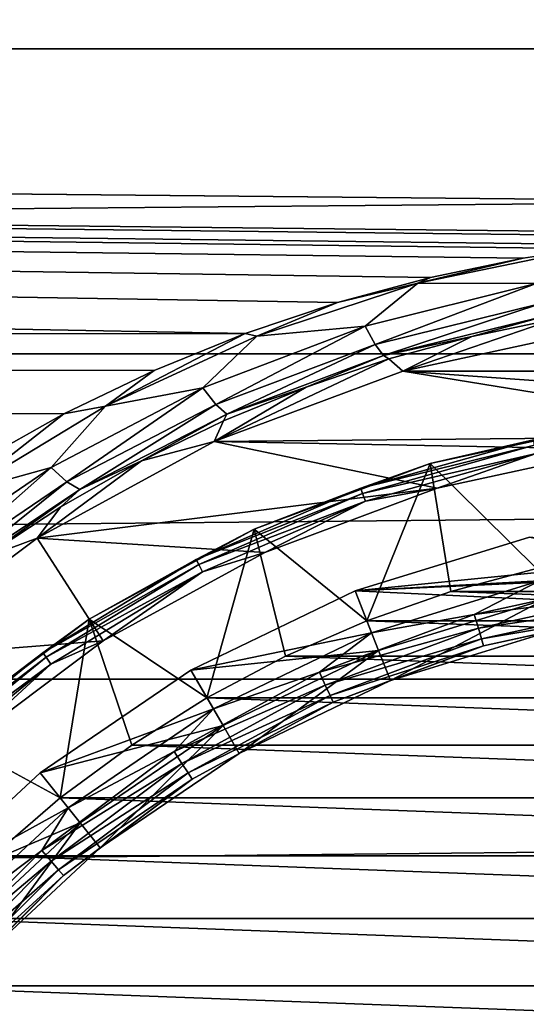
# Model space of a CAD drawing. Header units: metres. Extents: x -128 to 173, y -23 to 79.
# Tile 46 of 129: x -6 to -2, y 6 to 13. Entities that reach past the tile are written whole.
import ezdxf

# ---------------------------------------------------------------- set-up
doc = ezdxf.new("R2010")
doc.units = ezdxf.units.M
doc.layers.add('solid_ORA_153_SW0001', color=7, linetype='CONTINUOUS')

msp = doc.modelspace()

# ---------------------------------------------------------------- linework, layer by layer
at = {"layer": 'solid_ORA_153_SW0001'}
for points in [[(-127.5, 13.065489, 18.928629), (127.5, 13.065489, 18.928629), (127.5, 15.251822, 17.215748)], [(-127.5, 15.251822, 17.215748), (-127.5, 13.065489, 18.928629), (127.5, 15.251822, 17.215748)], [(-127.5, 15.251822, -17.215748), (127.5, 15.251822, -17.215748), (127.5, 13.065489, -18.928629)], [(-127.5, 13.065489, -18.928629), (-127.5, 15.251822, -17.215748), (127.5, 13.065489, -18.928629)], [(-127.5, 10.688633, 20.365488), (127.5, 10.688633, 20.365488), (127.5, 13.065489, 18.928629)], [(-127.5, 13.065489, 18.928629), (-127.5, 10.688633, 20.365488), (127.5, 13.065489, 18.928629)], [(-127.5, 13.065489, -18.928629), (127.5, 13.065489, -18.928629), (127.5, 10.688633, -20.365488)], [(0.008762, 11.62192, -19.847694), (-127.5, 13.065489, -18.928629), (127.5, 10.688633, -20.365488)], [(-4.326552, 10.849246, -20.28038), (-127.5, 10.688633, -20.365488), (-127.5, 13.065489, -18.928629)], [(-3.608396, 11.090138, -20.14966), (-4.326552, 10.849246, -20.28038), (-127.5, 13.065489, -18.928629)], [(-2.885561, 11.284695, -20.041349), (-3.608396, 11.090138, -20.14966), (-127.5, 13.065489, -18.928629)], [(-2.162512, 11.433838, -19.956636), (-2.885561, 11.284695, -20.041349), (-127.5, 13.065489, -18.928629)], [(-1.67504, 11.509536, -19.913076), (-2.162512, 11.433838, -19.956636), (-127.5, 13.065489, -18.928629)], [(-1.439434, 11.539056, -19.895985), (-1.67504, 11.509536, -19.913076), (-127.5, 13.065489, -18.928629)], [(-0.715228, 11.601446, -19.859669), (-1.439434, 11.539056, -19.895985), (-127.5, 13.065489, -18.928629)], [(0.008762, 11.62192, -19.847694), (-0.715228, 11.601446, -19.859669), (-127.5, 13.065489, -18.928629)], [(-2.984023, 11.239431, -20.067211), (-2.162512, 11.433838, -19.956636), (-1.67504, 11.509536, -19.913076)], [(-2.062536, 11.236613, -20.110125), (-2.984023, 11.239431, -20.067211), (-1.67504, 11.509536, -19.913076)], [(-2.984023, 11.239431, -20.067211), (-2.885561, 11.284695, -20.041349), (-2.162512, 11.433838, -19.956636)], [(-2.984023, 11.239431, -20.067211), (-3.608396, 11.090138, -20.14966), (-2.885561, 11.284695, -20.041349)], [(-2.984023, 11.239431, -20.067211), (-4.236389, 10.826056, -20.294855), (-3.608396, 11.090138, -20.14966)], [(-3.392998, 10.905684, -20.301298), (-4.236389, 10.826056, -20.294855), (-2.984023, 11.239431, -20.067211)], [(-2.062536, 11.236613, -20.110125), (-3.392998, 10.905684, -20.301298), (-2.984023, 11.239431, -20.067211)], [(-3.315866, 10.762608, -20.502201), (-3.392998, 10.905684, -20.301298), (-2.062536, 11.236613, -20.110125)], [(-2.014336, 11.083426, -20.312592), (-3.315866, 10.762608, -20.502201), (-2.062536, 11.236613, -20.110125)], [(-4.236389, 10.826056, -20.294855), (-4.326552, 10.849246, -20.28038), (-3.608396, 11.090138, -20.14966)], [(-3.250264, 10.676084, -20.736702), (-3.315866, 10.762608, -20.502201), (-2.014336, 11.083426, -20.312592)], [(-1.972895, 10.987409, -20.54891), (-3.250264, 10.676084, -20.736702), (-2.014336, 11.083426, -20.312592)], [(-1.972895, 10.987409, -20.54891), (-2.562099, 10.825169, -20.882524), (-3.250264, 10.676084, -20.736702)], [(-1.972895, 10.987409, -20.54891), (-1.918392, 10.959044, -20.799471), (-2.562099, 10.825169, -20.882524)], [(-3.392998, 10.905684, -20.301298), (-4.656785, 10.424179, -20.567698), (-4.236389, 10.826056, -20.294855)], [(-4.554923, 10.294764, -20.76685), (-4.656785, 10.424179, -20.567698), (-3.392998, 10.905684, -20.301298)], [(-3.315866, 10.762608, -20.502201), (-4.554923, 10.294764, -20.76685), (-3.392998, 10.905684, -20.301298)], [(-1.918392, 10.959044, -20.799471), (-1.565405, 10.888044, -28), (-3.099072, 10.554419, -28)], [(-2.562099, 10.825169, -20.882524), (-1.918392, 10.959044, -20.799471), (-3.099072, 10.554419, -28)], [(-4.326552, 10.849246, -20.28038), (-5.037412, 10.560815, -20.432062), (-127.5, 10.688633, -20.365488)], [(-5.416097, 10.281587, -20.580338), (-5.037412, 10.560815, -20.432062), (-4.326552, 10.849246, -20.28038)], [(-4.236389, 10.826056, -20.294855), (-5.416097, 10.281587, -20.580338), (-4.326552, 10.849246, -20.28038)], [(-4.656785, 10.424179, -20.567698), (-5.416097, 10.281587, -20.580338), (-4.236389, 10.826056, -20.294855)], [(-3.250264, 10.676084, -20.736702), (-2.562099, 10.825169, -20.882524), (-3.208054, 10.649676, -20.989195)], [(-3.208054, 10.649676, -20.989195), (-2.562099, 10.825169, -20.882524), (-3.099072, 10.554419, -28)], [(-3.099072, 10.554419, -28), (-1.565405, 10.888044, -28), (3.099072, 10.554419, -28)], [(-4.469642, 10.220801, -20.999321), (-4.554923, 10.294764, -20.76685), (-3.315866, 10.762608, -20.502201)], [(-3.250264, 10.676084, -20.736702), (-4.469642, 10.220801, -20.999321), (-3.315866, 10.762608, -20.502201)], [(-127.5, 8.155912, 21.505373), (127.5, 8.155912, 21.505373), (127.5, 10.688633, 20.365488)], [(-127.5, 10.688633, 20.365488), (-127.5, 8.155912, 21.505373), (127.5, 10.688633, 20.365488)], [(-5.738528, 10.223615, -20.602856), (-6.423679, 9.838432, -20.789547), (-127.5, 10.688633, -20.365488)], [(-5.037412, 10.560815, -20.432062), (-5.738528, 10.223615, -20.602856), (-127.5, 10.688633, -20.365488)], [(-3.250264, 10.676084, -20.736702), (-3.853766, 10.430978, -21.118971), (-4.469642, 10.220801, -20.999321)], [(-3.250264, 10.676084, -20.736702), (-3.208054, 10.649676, -20.989195), (-3.853766, 10.430978, -21.118971)], [(-3.208054, 10.649676, -20.989195), (-3.099072, 10.554419, -28), (-4.569621, 10.005927, -28)], [(-3.853766, 10.430978, -21.118971), (-3.208054, 10.649676, -20.989195), (-4.569621, 10.005927, -28)], [(-5.416097, 10.281587, -20.580338), (-5.738528, 10.223615, -20.602856), (-5.037412, 10.560815, -20.432062)], [(0, 10.049998, -28), (-4.569621, 10.005927, -28), (-3.099072, 10.554419, -28)], [(-3.099072, 10.554419, -28), (3.099072, 10.554419, -28), (4.569621, 10.005927, -28)], [(0, 10.049998, -28), (-3.099072, 10.554419, -28), (4.569621, 10.005927, -28)], [(-4.496893, 10.167388, -21.270933), (-3.853766, 10.430978, -21.118971), (-4.569621, 10.005927, -28)], [(-4.469642, 10.220801, -20.999321), (-3.853766, 10.430978, -21.118971), (-4.496893, 10.167388, -21.270933)], [(-4.656785, 10.424179, -20.567698), (-5.837963, 9.805411, -20.890116), (-5.416097, 10.281587, -20.580338)], [(-5.716087, 9.691925, -21.087727), (-5.837963, 9.805411, -20.890116), (-4.656785, 10.424179, -20.567698)], [(-4.554923, 10.294764, -20.76685), (-5.716087, 9.691925, -21.087727), (-4.656785, 10.424179, -20.567698)], [(-5.416097, 10.281587, -20.580338), (-6.512239, 9.618385, -20.90601), (-5.738528, 10.223615, -20.602856)], [(-5.837963, 9.805411, -20.890116), (-6.512239, 9.618385, -20.90601), (-5.416097, 10.281587, -20.580338)], [(-5.616102, 9.63217, -21.318413), (-5.716087, 9.691925, -21.087727), (-4.554923, 10.294764, -20.76685)], [(-4.469642, 10.220801, -20.999321), (-5.616102, 9.63217, -21.318413), (-4.554923, 10.294764, -20.76685)], [(-6.512239, 9.618385, -20.90601), (-6.423679, 9.838432, -20.789547), (-5.738528, 10.223615, -20.602856)], [(-4.469642, 10.220801, -20.999321), (-5.135369, 9.856918, -21.443552), (-5.616102, 9.63217, -21.318413)], [(-4.469642, 10.220801, -20.999321), (-4.496893, 10.167388, -21.270933), (-5.135369, 9.856918, -21.443552)], [(-5.135369, 9.856918, -21.443552), (-4.496893, 10.167388, -21.270933), (-4.569621, 10.005927, -28)], [(-1.458783, 10.145661, -39), (-2.058278, 9.018089, -40), (-2.88786, 9.834773, -39)], [(-1.458783, 10.145661, -39), (-2.88786, 9.834773, -39), (-2.887758, 9.834804, -28.200001)], [(-1.458783, 10.145661, -39), (-2.887758, 9.834804, -28.200001), (-1.458727, 10.14567, -28.200001)], [(-2.082339, 10.020765, -28.123608), (-1.458727, 10.14567, -28.200001), (-2.887758, 9.834804, -28.200001)], [(0, 10.049998, -28), (-1.43026, 9.947705, -28), (-4.569621, 10.005927, -28)], [(-2.831404, 9.642905, -28), (-5.947011, 9.253813, -28), (-4.569621, 10.005927, -28)], [(-5.135369, 9.856918, -21.443552), (-4.569621, 10.005927, -28), (-5.947011, 9.253813, -28)], [(-1.43026, 9.947705, -28), (-2.831404, 9.642905, -28), (-4.569621, 10.005927, -28)], [(-2.082339, 10.020765, -28.123608), (-2.887758, 9.834804, -28.200001), (-3.427438, 9.643886, -28.123608)], [(-2.082339, 10.020765, -28.123608), (-3.427438, 9.643886, -28.123608), (-2.073517, 9.978312, -28.058634)], [(-3.427438, 9.643886, -28.123608), (-3.412918, 9.60303, -28.058634), (-2.073517, 9.978312, -28.058634)], [(-2.073517, 9.978312, -28.058634), (-3.412918, 9.60303, -28.058634), (-2.060305, 9.914731, -28.015224)], [(-3.412918, 9.60303, -28.058634), (-3.391171, 9.54184, -28.015224), (-2.060305, 9.914731, -28.015224)], [(-2.060305, 9.914731, -28.015224), (-3.391171, 9.54184, -28.015224), (-2.831404, 9.642905, -28)], [(-2.060305, 9.914731, -28.015224), (-2.831404, 9.642905, -28), (-1.43026, 9.947705, -28)], [(-5.763969, 9.499133, -21.634254), (-5.135369, 9.856918, -21.443552), (-5.947011, 9.253813, -28)], [(-5.616102, 9.63217, -21.318413), (-5.135369, 9.856918, -21.443552), (-5.763969, 9.499133, -21.634254)], [(-2.88786, 9.834773, -39), (-3.379346, 8.610602, -40), (-4.258114, 9.323678, -39)], [(-2.88786, 9.834773, -39), (-4.258114, 9.323678, -39), (-4.258003, 9.323729, -28.200001)], [(-2.88786, 9.834773, -39), (-4.258003, 9.323729, -28.200001), (-2.887758, 9.834804, -28.200001)], [(-3.427438, 9.643886, -28.123608), (-2.887758, 9.834804, -28.200001), (-4.258003, 9.323729, -28.200001)], [(-2.88786, 9.834773, -39), (-2.726578, 8.839021, -40), (-3.379346, 8.610602, -40)], [(-2.88786, 9.834773, -39), (-2.058278, 9.018089, -40), (-2.726578, 8.839021, -40)], [(-5.837963, 9.805411, -20.890116), (-6.9253, 9.062604, -21.248064), (-6.512239, 9.618385, -20.90601)], [(-6.788116, 8.966116, -21.444679), (-6.9253, 9.062604, -21.248064), (-5.837963, 9.805411, -20.890116)], [(-5.716087, 9.691925, -21.087727), (-6.788116, 8.966116, -21.444679), (-5.837963, 9.805411, -20.890116)], [(-6.678305, 8.920888, -21.674208), (-6.788116, 8.966116, -21.444679), (-5.716087, 9.691925, -21.087727)], [(-5.616102, 9.63217, -21.318413), (-6.678305, 8.920888, -21.674208), (-5.716087, 9.691925, -21.087727)], [(-5.616102, 9.63217, -21.318413), (-6.376435, 9.094966, -21.839315), (-6.678305, 8.920888, -21.674208)], [(-5.616102, 9.63217, -21.318413), (-5.763969, 9.499133, -21.634254), (-6.376435, 9.094966, -21.839315)], [(-2.831404, 9.642905, -28), (-4.17491, 9.141806, -28), (-5.947011, 9.253813, -28)], [(-3.427438, 9.643886, -28.123608), (-4.258003, 9.323729, -28.200001), (-4.70869, 9.087359, -28.123608)], [(-3.427438, 9.643886, -28.123608), (-4.70869, 9.087359, -28.123608), (-3.412918, 9.60303, -28.058634)], [(-4.70869, 9.087359, -28.123608), (-4.688742, 9.048862, -28.058634), (-3.412918, 9.60303, -28.058634)], [(-3.412918, 9.60303, -28.058634), (-4.688742, 9.048862, -28.058634), (-3.391171, 9.54184, -28.015224)], [(-3.391171, 9.54184, -28.015224), (-4.17491, 9.141806, -28), (-2.831404, 9.642905, -28)], [(-4.688742, 9.048862, -28.058634), (-4.658865, 8.991202, -28.015224), (-3.391171, 9.54184, -28.015224)], [(-3.391171, 9.54184, -28.015224), (-4.658865, 8.991202, -28.015224), (-4.17491, 9.141806, -28)], [(-6.376435, 9.094966, -21.839315), (-5.763969, 9.499133, -21.634254), (-5.947011, 9.253813, -28)], [(-4.258114, 9.323678, -39), (-4.624931, 8.010773, -40), (-5.541643, 8.622801, -39)], [(-4.258114, 9.323678, -39), (-5.541643, 8.622801, -39), (-5.541568, 8.622849, -28.200001)], [(-4.258114, 9.323678, -39), (-5.541568, 8.622849, -28.200001), (-4.258003, 9.323729, -28.200001)], [(-4.70869, 9.087359, -28.123608), (-4.258003, 9.323729, -28.200001), (-5.541568, 8.622849, -28.200001)], [(-4.258114, 9.323678, -39), (-4.013522, 8.333917, -40), (-4.624931, 8.010773, -40)], [(-4.258114, 9.323678, -39), (-3.379346, 8.610602, -40), (-4.013522, 8.333917, -40)], [(-5.433427, 8.454605, -28), (-7.203437, 8.313272, -28), (-5.947011, 9.253813, -28)], [(-6.376435, 9.094966, -21.839315), (-5.947011, 9.253813, -28), (-7.203437, 8.313272, -28)], [(-4.17491, 9.141806, -28), (-5.433427, 8.454605, -28), (-5.947011, 9.253813, -28)], [(-2.113955, 9.261812, -28), (-2.114011, 9.261799, -27), (-3.470776, 8.843286, -27)], [(-3.470749, 8.843296, -28), (-2.113955, 9.261812, -28), (-3.470776, 8.843286, -27)], [(-0.672608, 8.974832, -27), (-3.470776, 8.843286, -27), (-2.114011, 9.261799, -27)], [(-0.683782, 9.124413, -28), (-2.113955, 9.261812, -28), (-3.470749, 8.843296, -28)], [(-4.658865, 8.991202, -28.015224), (-5.433427, 8.454605, -28), (-4.17491, 9.141806, -28)], [(-4.70869, 9.087359, -28.123608), (-5.541568, 8.622849, -28.200001), (-5.902228, 8.361553, -28.123608)], [(-4.70869, 9.087359, -28.123608), (-5.902228, 8.361553, -28.123608), (-4.688742, 9.048862, -28.058634)], [(-2.036147, 8.92057, -28), (-0.683782, 9.124413, -28), (-3.470749, 8.843296, -28)], [(-5.902228, 8.361553, -28.123608), (-5.877224, 8.32613, -28.058634), (-4.688742, 9.048862, -28.058634)], [(-4.688742, 9.048862, -28.058634), (-5.877224, 8.32613, -28.058634), (-4.658865, 8.991202, -28.015224)], [(-5.877224, 8.32613, -28.058634), (-5.839775, 8.273076, -28.015224), (-4.658865, 8.991202, -28.015224)], [(-4.658865, 8.991202, -28.015224), (-5.839775, 8.273076, -28.015224), (-5.433427, 8.454605, -28)], [(-0.672608, 8.974832, -27), (-2.002745, 8.774339, -27), (-3.470776, 8.843286, -27)], [(-2.726578, 8.839021, -40), (-2.058278, 9.018089, -40), (2.726578, 8.839021, -40)], [(-3.343022, 8.517434, -28), (-2.036147, 8.92057, -28), (-3.470749, 8.843296, -28)], [(-2.543029, 8.660761, -27.980423), (-2.036147, 8.92057, -28), (-3.343022, 8.517434, -28)], [(-1.28459, 8.934518, -27.980423), (-2.036147, 8.92057, -28), (-2.543029, 8.660761, -27.980423)], [(-1.28459, 8.934518, -27.980423), (-2.543029, 8.660761, -27.980423), (-1.268706, 8.824044, -27.923532)], [(-4.750011, 8.227234, -28), (-3.470749, 8.843296, -28), (-4.749989, 8.227249, -27)], [(-3.343022, 8.517434, -28), (-3.470749, 8.843296, -28), (-4.750011, 8.227234, -28)], [(-3.470749, 8.843296, -28), (-3.470776, 8.843286, -27), (-4.749989, 8.227249, -27)], [(-3.288026, 8.377881, -27), (-4.749989, 8.227249, -27), (-3.470776, 8.843286, -27)], [(-2.002745, 8.774339, -27), (-3.288026, 8.377881, -27), (-3.470776, 8.843286, -27)], [(-3.379346, 8.610602, -40), (-2.726578, 8.839021, -40), (3.379346, 8.610602, -40)], [(-2.726578, 8.839021, -40), (2.726578, 8.839021, -40), (3.379346, 8.610602, -40)], [(-2.543029, 8.660761, -27.980423), (-2.511585, 8.553673, -27.923532), (-1.268706, 8.824044, -27.923532)], [(-1.268706, 8.824044, -27.923532), (-2.511585, 8.553673, -27.923532), (-1.256106, 8.736407, -27.834911)], [(-3.288069, 8.377864, -26.555662), (-2.002745, 8.774339, -27), (-2.002688, 8.774351, -26.555662)], [(-3.288069, 8.377864, -26.555662), (-2.002688, 8.774351, -26.555662), (-3.196734, 8.145145, -26.700001)], [(-3.288069, 8.377864, -26.555662), (-3.288026, 8.377881, -27), (-2.002745, 8.774339, -27)], [(-2.002688, 8.774351, -26.555662), (-1.947058, 8.53062, -26.700001), (-3.196734, 8.145145, -26.700001)], [(-2.511585, 8.553673, -27.923532), (-2.486641, 8.46872, -27.834911), (-1.256106, 8.736407, -27.834911)], [(-1.256106, 8.736407, -27.834911), (-2.486641, 8.46872, -27.834911), (-1.248024, 8.680201, -27.723248)], [(-2.486641, 8.46872, -27.834911), (-2.470643, 8.414236, -27.723248), (-1.248024, 8.680201, -27.723248)], [(-1.248024, 8.680201, -27.723248), (-2.470643, 8.414236, -27.723248), (-1.947058, 8.53062, -27.6)], [(-6.712343, 7.746416, -39), (-6.712322, 7.746434, -28.200001), (-5.541568, 8.622849, -28.200001)], [(-5.541643, 8.622801, -39), (-6.712343, 7.746416, -39), (-5.541568, 8.622849, -28.200001)], [(-5.541643, 8.622801, -39), (-5.76721, 7.231997, -40), (-6.712343, 7.746416, -39)], [(-5.902228, 8.361553, -28.123608), (-5.541568, 8.622849, -28.200001), (-6.712322, 7.746434, -28.200001)], [(-5.541643, 8.622801, -39), (-5.210797, 7.642651, -40), (-5.76721, 7.231997, -40)], [(-5.541643, 8.622801, -39), (-4.624931, 8.010773, -40), (-5.210797, 7.642651, -40)], [(-4.013522, 8.333917, -40), (-3.379346, 8.610602, -40), (4.013522, 8.333917, -40)], [(-2.543029, 8.660761, -27.980423), (-3.343022, 8.517434, -28), (-3.749699, 8.210696, -27.980423)], [(-2.543029, 8.660761, -27.980423), (-3.749699, 8.210696, -27.980423), (-2.511585, 8.553673, -27.923532)], [(-3.379346, 8.610602, -40), (3.379346, 8.610602, -40), (4.013522, 8.333917, -40)], [(-4.57521, 7.92401, -28), (-3.343022, 8.517434, -28), (-4.750011, 8.227234, -28)], [(-3.749699, 8.210696, -27.980423), (-3.343022, 8.517434, -28), (-4.57521, 7.92401, -28)], [(-3.749699, 8.210696, -27.980423), (-3.703335, 8.109173, -27.923532), (-2.511585, 8.553673, -27.923532)], [(-2.511585, 8.553673, -27.923532), (-3.703335, 8.109173, -27.923532), (-2.486641, 8.46872, -27.834911)], [(-1.947058, 8.53062, -26.700001), (-1.947058, 8.53062, -27.6), (-3.196734, 8.145145, -27.6)], [(-2.470643, 8.414236, -27.723248), (-3.196734, 8.145145, -27.6), (-1.947058, 8.53062, -27.6)], [(-3.196734, 8.145145, -26.700001), (-1.947058, 8.53062, -26.700001), (-3.196734, 8.145145, -27.6)], [(-5.433427, 8.454605, -28), (-6.581337, 7.595294, -28), (-7.203437, 8.313272, -28)], [(-5.839775, 8.273076, -28.015224), (-6.581337, 7.595294, -28), (-5.433427, 8.454605, -28)], [(-3.703335, 8.109173, -27.923532), (-3.666555, 8.028635, -27.834911), (-2.486641, 8.46872, -27.834911)], [(-2.486641, 8.46872, -27.834911), (-3.666555, 8.028635, -27.834911), (-2.470643, 8.414236, -27.723248)], [(-5.902228, 8.361553, -28.123608), (-6.712322, 7.746434, -28.200001), (-6.985819, 7.479986, -28.123608)], [(-5.902228, 8.361553, -28.123608), (-6.985819, 7.479986, -28.123608), (-5.877224, 8.32613, -28.058634)], [(-3.288026, 8.377881, -27), (-4.499958, 7.794253, -27), (-4.749989, 8.227249, -27)], [(-4.5, 7.794229, -26.555662), (-4.499958, 7.794253, -27), (-3.288069, 8.377864, -26.555662)], [(-4.5, 7.794229, -26.555662), (-3.288069, 8.377864, -26.555662), (-4.375, 7.577722, -26.700001)], [(-3.288069, 8.377864, -26.555662), (-4.499958, 7.794253, -27), (-3.288026, 8.377881, -27)], [(-3.288069, 8.377864, -26.555662), (-3.196734, 8.145145, -26.700001), (-4.375, 7.577722, -26.700001)], [(-3.666555, 8.028635, -27.834911), (-3.642966, 7.976983, -27.723248), (-2.470643, 8.414236, -27.723248)], [(-2.470643, 8.414236, -27.723248), (-3.642966, 7.976983, -27.723248), (-3.196734, 8.145145, -27.6)], [(-6.985819, 7.479986, -28.123608), (-6.956224, 7.448298, -28.058634), (-5.877224, 8.32613, -28.058634)], [(-5.877224, 8.32613, -28.058634), (-6.956224, 7.448298, -28.058634), (-5.839775, 8.273076, -28.015224)], [(-4.624931, 8.010773, -40), (-4.013522, 8.333917, -40), (4.624931, 8.010773, -40)], [(-4.013522, 8.333917, -40), (4.013522, 8.333917, -40), (4.624931, 8.010773, -40)], [(-6.956224, 7.448298, -28.058634), (-6.9119, 7.400837, -28.015224), (-5.839775, 8.273076, -28.015224)], [(-5.839775, 8.273076, -28.015224), (-6.9119, 7.400837, -28.015224), (-6.581337, 7.595294, -28)], [(-5.923165, 7.427388, -28), (-4.750011, 8.227234, -28), (-5.923125, 7.427423, -27)], [(-4.57521, 7.92401, -28), (-4.750011, 8.227234, -28), (-5.923165, 7.427388, -28)], [(-4.499958, 7.794253, -27), (-5.923125, 7.427423, -27), (-4.749989, 8.227249, -27)], [(-4.750011, 8.227234, -28), (-4.749989, 8.227249, -27), (-5.923125, 7.427423, -27)], [(-3.749699, 8.210696, -27.980423), (-4.57521, 7.92401, -28), (-4.880037, 7.593485, -27.980423)], [(-3.749699, 8.210696, -27.980423), (-4.880037, 7.593485, -27.980423), (-3.703335, 8.109173, -27.923532)], [(-127.5, 5.50426, 22.331661), (127.5, 5.50426, 22.331661), (127.5, 8.155912, 21.505373)], [(-127.5, 8.155912, 21.505373), (-127.5, 5.50426, 22.331661), (127.5, 8.155912, 21.505373)], [(-3.196734, 8.145145, -26.700001), (-3.196734, 8.145145, -27.6), (-4.375, 7.577723, -27.6)], [(-3.642966, 7.976983, -27.723248), (-4.375, 7.577723, -27.6), (-3.196734, 8.145145, -27.6)], [(-4.375, 7.577722, -26.700001), (-3.196734, 8.145145, -26.700001), (-4.375, 7.577723, -27.6)], [(-4.880037, 7.593485, -27.980423), (-4.819696, 7.499594, -27.923532), (-3.703335, 8.109173, -27.923532)], [(-3.703335, 8.109173, -27.923532), (-4.819696, 7.499594, -27.923532), (-3.666555, 8.028635, -27.834911)], [(-5.210797, 7.642651, -40), (-4.624931, 8.010773, -40), (5.210797, 7.642651, -40)], [(-4.819696, 7.499594, -27.923532), (-4.771829, 7.42511, -27.834911), (-3.666555, 8.028635, -27.834911)], [(-3.666555, 8.028635, -27.834911), (-4.771829, 7.42511, -27.834911), (-3.642966, 7.976983, -27.723248)], [(-4.771829, 7.42511, -27.834911), (-4.741128, 7.37734, -27.723248), (-3.642966, 7.976983, -27.723248)], [(-3.642966, 7.976983, -27.723248), (-4.741128, 7.37734, -27.723248), (-4.375, 7.577723, -27.6)], [(-4.624931, 8.010773, -40), (4.624931, 8.010773, -40), (5.210797, 7.642651, -40)], [(-5.705183, 7.153557, -28), (-4.57521, 7.92401, -28), (-5.923165, 7.427388, -28)], [(-4.880037, 7.593485, -27.980423), (-4.57521, 7.92401, -28), (-5.705183, 7.153557, -28)], [(-6.712343, 7.746416, -39), (-5.76721, 7.231997, -40), (-6.29167, 6.780664, -40)], [(-4.499958, 7.794253, -27), (-5.611426, 7.036469, -27), (-5.923125, 7.427423, -27)], [(-5.611408, 7.036483, -26.555662), (-5.611426, 7.036469, -27), (-4.499958, 7.794253, -27)], [(-5.611408, 7.036483, -26.555662), (-4.499958, 7.794253, -27), (-4.5, 7.794229, -26.555662)], [(-5.611408, 7.036483, -26.555662), (-4.5, 7.794229, -26.555662), (-5.455536, 6.841025, -26.700001)], [(-4.5, 7.794229, -26.555662), (-4.375, 7.577722, -26.700001), (-5.455536, 6.841025, -26.700001)], [(-4.880037, 7.593485, -27.980423), (-5.705183, 7.153557, -28), (-5.91103, 6.821693, -27.980423)], [(-4.880037, 7.593485, -27.980423), (-5.91103, 6.821693, -27.980423), (-4.819696, 7.499594, -27.923532)], [(-5.76721, 7.231997, -40), (-5.210797, 7.642651, -40), (5.76721, 7.231997, -40)], [(-5.210797, 7.642651, -40), (5.210797, 7.642651, -40), (5.76721, 7.231997, -40)], [(-5.455536, 6.841025, -26.700001), (-4.375, 7.577722, -26.700001), (-5.455535, 6.841026, -27.6)], [(-4.375, 7.577722, -26.700001), (-4.375, 7.577723, -27.6), (-5.455535, 6.841026, -27.6)], [(-4.741128, 7.37734, -27.723248), (-5.455535, 6.841026, -27.6), (-4.375, 7.577723, -27.6)], [(-5.91103, 6.821693, -27.980423), (-5.837942, 6.737344, -27.923532), (-4.819696, 7.499594, -27.923532)], [(-4.819696, 7.499594, -27.923532), (-5.837942, 6.737344, -27.923532), (-4.771829, 7.42511, -27.834911)], [(-6.964005, 6.461627, -28), (-5.923165, 7.427388, -28), (-6.963969, 6.461667, -27)], [(-5.705183, 7.153557, -28), (-5.923165, 7.427388, -28), (-6.964005, 6.461627, -28)], [(-5.611426, 7.036469, -27), (-6.963969, 6.461667, -27), (-5.923125, 7.427423, -27)], [(-5.923165, 7.427388, -28), (-5.923125, 7.427423, -27), (-6.963969, 6.461667, -27)], [(-5.837942, 6.737344, -27.923532), (-5.779962, 6.670431, -27.834911), (-4.771829, 7.42511, -27.834911)], [(-4.771829, 7.42511, -27.834911), (-5.779962, 6.670431, -27.834911), (-4.741128, 7.37734, -27.723248)], [(-5.779962, 6.670431, -27.834911), (-5.742776, 6.627516, -27.723248), (-4.741128, 7.37734, -27.723248)], [(-4.741128, 7.37734, -27.723248), (-5.742776, 6.627516, -27.723248), (-5.455535, 6.841026, -27.6)], [(-6.29167, 6.780664, -40), (-5.76721, 7.231997, -40), (6.29167, 6.780664, -40)], [(-5.76721, 7.231997, -40), (5.76721, 7.231997, -40), (6.29167, 6.780664, -40)], [(-6.707695, 6.223288, -28), (-5.705183, 7.153557, -28), (-6.964005, 6.461627, -28)], [(-5.91103, 6.821693, -27.980423), (-5.705183, 7.153557, -28), (-6.707695, 6.223288, -28)], [(-5.611426, 7.036469, -27), (-6.59751, 6.121508, -27), (-6.963969, 6.461667, -27)], [(-6.597467, 6.121555, -26.555662), (-6.59751, 6.121508, -27), (-5.611426, 7.036469, -27)], [(-6.597467, 6.121555, -26.555662), (-5.611426, 7.036469, -27), (-5.611408, 7.036483, -26.555662)], [(-6.597467, 6.121555, -26.555662), (-5.611408, 7.036483, -26.555662), (-6.414204, 5.951511, -26.700001)], [(-5.611408, 7.036483, -26.555662), (-5.455536, 6.841025, -26.700001), (-6.414204, 5.951511, -26.700001)], [(-5.455536, 6.841025, -26.700001), (-5.455535, 6.841026, -27.6), (-6.414204, 5.951512, -27.6)], [(-5.742776, 6.627516, -27.723248), (-6.414204, 5.951512, -27.6), (-5.455535, 6.841026, -27.6)], [(-6.414204, 5.951511, -26.700001), (-5.455536, 6.841025, -26.700001), (-6.414204, 5.951512, -27.6)], [(-5.91103, 6.821693, -27.980423), (-6.707695, 6.223288, -28), (-6.821693, 5.91103, -27.980423)], [(-5.91103, 6.821693, -27.980423), (-6.821693, 5.91103, -27.980423), (-5.837942, 6.737344, -27.923532)], [(-6.780664, 6.29167, -40), (-6.29167, 6.780664, -40), (6.780664, 6.29167, -40)], [(-6.29167, 6.780664, -40), (6.29167, 6.780664, -40), (6.780664, 6.29167, -40)], [(-6.821693, 5.91103, -27.980423), (-6.737344, 5.837942, -27.923532), (-5.837942, 6.737344, -27.923532)], [(-5.837942, 6.737344, -27.923532), (-6.737344, 5.837942, -27.923532), (-5.779962, 6.670431, -27.834911)], [(-6.737344, 5.837942, -27.923532), (-6.670431, 5.779962, -27.834911), (-5.779962, 6.670431, -27.834911)], [(-5.779962, 6.670431, -27.834911), (-6.670431, 5.779962, -27.834911), (-5.742776, 6.627516, -27.723248)], [(-6.670431, 5.779962, -27.834911), (-6.627516, 5.742776, -27.723248), (-5.742776, 6.627516, -27.723248)], [(-5.742776, 6.627516, -27.723248), (-6.627516, 5.742776, -27.723248), (-6.414204, 5.951512, -27.6)], [(-7.231997, 5.76721, -40), (-6.780664, 6.29167, -40), (7.231997, 5.76721, -40)], [(-6.780664, 6.29167, -40), (6.780664, 6.29167, -40), (7.231997, 5.76721, -40)], [(-7.642651, 5.210797, -40), (-7.231997, 5.76721, -40), (7.642651, 5.210797, -40)], [(-7.231997, 5.76721, -40), (7.231997, 5.76721, -40), (7.642651, 5.210797, -40)]]:
    msp.add_3dface(points, dxfattribs=at)

doc.saveas('drawing.dxf')
